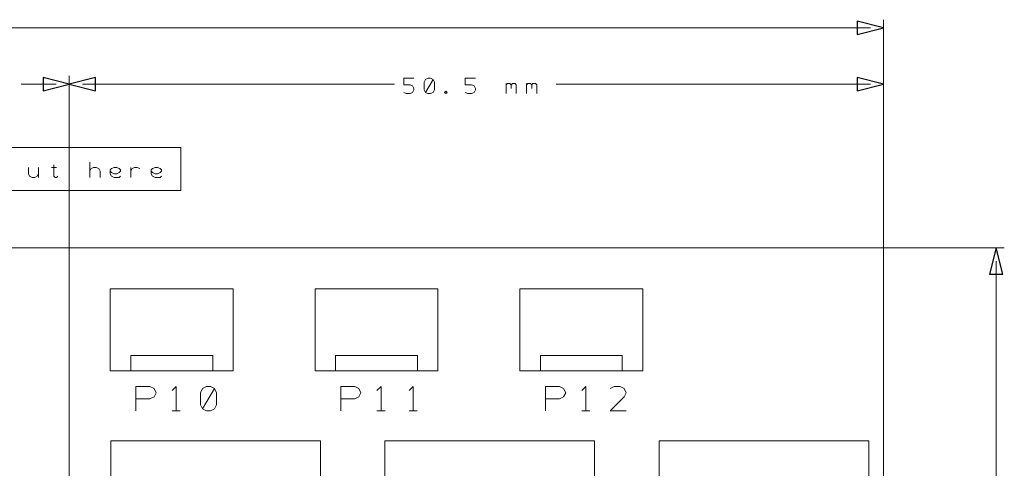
# Model space of a CAD drawing. Header units: millimetres. Extents: x -128 to 128, y -97 to 97.
# Tile 27 of 27: x 62 to 124, y 69 to 97. Entities that reach past the tile are written whole.
import ezdxf

# ---------------------------------------------------------------- set-up
doc = ezdxf.new("R2010")
doc.units = ezdxf.units.MM
doc.header["$MEASUREMENT"] = 0
doc.layers.add('Ebene 1', color=7, linetype='Continuous')

msp = doc.modelspace()

# ---------------------------------------------------------------- linework, layer by layer
at = {"layer": 'Ebene 1'}
for points in [[(116.0512, 96.2039), (116.0512, 96.2039), (114.4256, 95.7975), (114.4256, 95.7975), (114.4256, 95.7975), (114.4256, 95.7975), (114.4256, 96.6103), (114.4256, 96.6103), (114.4256, 96.6103), (114.4256, 96.6103), (116.0512, 96.2039), (116.0512, 96.2039)], [(65.5687, 92.7114), (65.5687, 92.7114), (63.9431, 92.305), (63.9431, 92.305), (63.9431, 92.305), (63.9431, 92.305), (63.9431, 93.1178), (63.9431, 93.1178), (63.9431, 93.1178), (63.9431, 93.1178), (65.5687, 92.7114), (65.5687, 92.7114)], [(65.5687, 92.7114), (65.5687, 92.7114), (67.1943, 93.1178), (67.1943, 93.1178), (67.1943, 93.1178), (67.1943, 93.1178), (67.1943, 92.305), (67.1943, 92.305), (67.1943, 92.305), (67.1943, 92.305), (65.5687, 92.7114), (65.5687, 92.7114)], [(116.0512, 92.7114), (116.0512, 92.7114), (114.4256, 92.305), (114.4256, 92.305), (114.4256, 92.305), (114.4256, 92.305), (114.4256, 93.1178), (114.4256, 93.1178), (114.4256, 93.1178), (114.4256, 93.1178), (116.0512, 92.7114), (116.0512, 92.7114)], [(123.0362, 82.5514), (123.0362, 82.5514), (123.4426, 80.9258), (123.4426, 80.9258), (123.4426, 80.9258), (123.4426, 80.9258), (122.6298, 80.9258), (122.6298, 80.9258), (122.6298, 80.9258), (122.6298, 80.9258), (123.0362, 82.5514), (123.0362, 82.5514)]]:
    msp.add_open_spline(points, degree=3, knots=[0, 0, 0, 0, 0.25, 0.25, 0.25, 0.25, 0.5, 0.5, 0.5, 0.5, 1, 1, 1, 1], dxfattribs=at)
at = {"layer": 'Ebene 1', "lineweight": 9}
for points, knots in [([(116.0512, 96.2039), (116.0512, 96.2039), (114.4256, 95.7975), (114.4256, 95.7975), (114.4256, 95.7975), (114.4256, 95.7975), (114.4256, 96.6103), (114.4256, 96.6103), (114.4256, 96.6103), (114.4256, 96.6103), (116.0512, 96.2039), (116.0512, 96.2039)], [0, 0, 0, 0, 0.25, 0.25, 0.25, 0.25, 0.5, 0.5, 0.5, 0.5, 1, 1, 1, 1]), ([(65.5687, 92.7114), (65.5687, 92.7114), (63.9431, 92.305), (63.9431, 92.305), (63.9431, 92.305), (63.9431, 92.305), (63.9431, 93.1178), (63.9431, 93.1178), (63.9431, 93.1178), (63.9431, 93.1178), (65.5687, 92.7114), (65.5687, 92.7114)], [0, 0, 0, 0, 0.25, 0.25, 0.25, 0.25, 0.5, 0.5, 0.5, 0.5, 1, 1, 1, 1]), ([(65.5687, 92.7114), (65.5687, 92.7114), (67.1943, 93.1178), (67.1943, 93.1178), (67.1943, 93.1178), (67.1943, 93.1178), (67.1943, 92.305), (67.1943, 92.305), (67.1943, 92.305), (67.1943, 92.305), (65.5687, 92.7114), (65.5687, 92.7114)], [0, 0, 0, 0, 0.25, 0.25, 0.25, 0.25, 0.5, 0.5, 0.5, 0.5, 1, 1, 1, 1]), ([(116.0512, 92.7114), (116.0512, 92.7114), (114.4256, 92.305), (114.4256, 92.305), (114.4256, 92.305), (114.4256, 92.305), (114.4256, 93.1178), (114.4256, 93.1178), (114.4256, 93.1178), (114.4256, 93.1178), (116.0512, 92.7114), (116.0512, 92.7114)], [0, 0, 0, 0, 0.25, 0.25, 0.25, 0.25, 0.5, 0.5, 0.5, 0.5, 1, 1, 1, 1]), ([(72.4902, 86.1074), (72.4902, 86.1074), (72.4902, 88.7744), (72.4902, 88.7744), (72.4902, 88.7744), (72.4902, 88.7744), (52.2972, 88.7744), (52.2972, 88.7744), (52.2972, 88.7744), (52.2972, 88.7744), (52.2972, 86.1074), (52.2972, 86.1074), (52.2972, 86.1074), (52.2972, 86.1074), (72.4902, 86.1074), (72.4902, 86.1074)], [0, 0, 0, 0, 0.2, 0.2, 0.2, 0.2, 0.4, 0.4, 0.4, 0.4, 0.6, 0.6, 0.6, 0.6, 1, 1, 1, 1]), ([(123.0362, 82.5514), (123.0362, 82.5514), (123.4426, 80.9258), (123.4426, 80.9258), (123.4426, 80.9258), (123.4426, 80.9258), (122.6298, 80.9258), (122.6298, 80.9258), (122.6298, 80.9258), (122.6298, 80.9258), (123.0362, 82.5514), (123.0362, 82.5514)], [0, 0, 0, 0, 0.25, 0.25, 0.25, 0.25, 0.5, 0.5, 0.5, 0.5, 1, 1, 1, 1])]:
    msp.add_open_spline(points, degree=3, knots=knots, dxfattribs=at)
for points in [[(116.0512, 82.5514), (116.0512, 82.5514), (116.0512, 96.7119), (116.0512, 96.7119)], [(65.5687, 81.2814), (65.5687, 81.2814), (65.5687, 93.2194), (65.5687, 93.2194)], [(65.5687, 92.7054), (65.5687, 92.7054), (65.5687, 93.2194), (65.5687, 93.2194)], [(116.0512, 81.8896), (116.0512, 81.8896), (116.0512, 93.2194), (116.0512, 93.2194)], [(116.0512, 82.5514), (116.0512, 82.5514), (123.5442, 82.5514), (123.5442, 82.5514)]]:
    msp.add_open_spline(points, degree=3, dxfattribs=at)
at = {"layer": 'Ebene 1', "lineweight": 20}
for points in [[(115.2384, 96.2039), (115.2384, 96.2039), (12.2604, 96.2039), (12.2604, 96.2039)], [(64.7559, 92.7114), (64.7559, 92.7114), (62.5842, 92.7114), (62.5842, 92.7114)], [(66.3815, 92.7114), (66.3815, 92.7114), (85.7299, 92.7114), (85.7299, 92.7114)], [(115.2384, 92.7114), (115.2384, 92.7114), (95.7629, 92.7114), (95.7629, 92.7114)], [(65.5687, 81.2814), (65.5687, 81.2814), (65.5687, -45.7186), (65.5687, -45.7186)], [(123.0362, 81.7386), (123.0362, 81.7386), (123.0362, 19.0863), (123.0362, 19.0863)], [(71.9462, 72.4489), (71.9462, 72.4489), (72.4461, 72.4489), (72.4461, 72.4489)], [(84.6462, 72.4489), (84.6462, 72.4489), (85.1461, 72.4489), (85.1461, 72.4489)], [(86.6461, 72.4489), (86.6461, 72.4489), (87.146, 72.4489), (87.146, 72.4489)], [(97.3462, 72.4489), (97.3462, 72.4489), (97.8461, 72.4489), (97.8461, 72.4489)]]:
    msp.add_open_spline(points, degree=3, dxfattribs=at)
at = {"layer": 'Ebene 1', "lineweight": 13}
for points, knots in [([(86.3014, 92.2034), (86.3014, 92.2034), (86.4602, 92.124), (86.4602, 92.124), (86.4602, 92.124), (86.4602, 92.124), (86.6983, 92.124), (86.6983, 92.124), (86.6983, 92.124), (86.6983, 92.124), (86.8571, 92.2034), (86.8571, 92.2034), (86.8571, 92.2034), (86.8571, 92.2034), (86.9364, 92.3621), (86.9364, 92.3621), (86.9364, 92.3621), (86.9364, 92.3621), (86.9364, 92.4415), (86.9364, 92.4415), (86.9364, 92.4415), (86.9364, 92.4415), (86.8571, 92.6003), (86.8571, 92.6003), (86.8571, 92.6003), (86.8571, 92.6003), (86.6983, 92.6796), (86.6983, 92.6796), (86.6983, 92.6796), (86.6983, 92.6796), (86.3014, 92.6796), (86.3014, 92.6796), (86.3014, 92.6796), (86.3014, 92.6796), (86.3014, 93.0765), (86.3014, 93.0765), (86.3014, 93.0765), (86.3014, 93.0765), (86.9364, 93.0765), (86.9364, 93.0765)], [0, 0, 0, 0, 0.0909091, 0.0909091, 0.0909091, 0.0909091, 0.1818182, 0.1818182, 0.1818182, 0.1818182, 0.2727273, 0.2727273, 0.2727273, 0.2727273, 0.3636364, 0.3636364, 0.3636364, 0.3636364, 0.4545455, 0.4545455, 0.4545455, 0.4545455, 0.5454545, 0.5454545, 0.5454545, 0.5454545, 0.6363636, 0.6363636, 0.6363636, 0.6363636, 0.7272727, 0.7272727, 0.7272727, 0.7272727, 0.8181818, 0.8181818, 0.8181818, 0.8181818, 1, 1, 1, 1]), ([(87.6508, 92.2034), (87.6508, 92.2034), (87.8096, 92.124), (87.8096, 92.124), (87.8096, 92.124), (87.8096, 92.124), (87.9683, 92.124), (87.9683, 92.124), (87.9683, 92.124), (87.9683, 92.124), (88.1271, 92.2034), (88.1271, 92.2034), (88.1271, 92.2034), (88.1271, 92.2034), (88.2064, 92.3621), (88.2064, 92.3621), (88.2064, 92.3621), (88.2064, 92.3621), (88.2064, 92.8384), (88.2064, 92.8384), (88.2064, 92.8384), (88.2064, 92.8384), (88.1271, 92.9971), (88.1271, 92.9971), (88.1271, 92.9971), (88.1271, 92.9971), (87.9683, 93.0765), (87.9683, 93.0765), (87.9683, 93.0765), (87.9683, 93.0765), (87.8096, 93.0765), (87.8096, 93.0765), (87.8096, 93.0765), (87.8096, 93.0765), (87.6508, 92.9971), (87.6508, 92.9971), (87.6508, 92.9971), (87.6508, 92.9971), (87.5714, 92.8384), (87.5714, 92.8384), (87.5714, 92.8384), (87.5714, 92.8384), (87.5714, 92.3621), (87.5714, 92.3621), (87.5714, 92.3621), (87.5714, 92.3621), (87.6508, 92.2034), (87.6508, 92.2034), (87.6508, 92.2034), (87.6508, 92.2034), (88.1271, 92.9971), (88.1271, 92.9971)], [0, 0, 0, 0, 0.0714286, 0.0714286, 0.0714286, 0.0714286, 0.1428571, 0.1428571, 0.1428571, 0.1428571, 0.2142857, 0.2142857, 0.2142857, 0.2142857, 0.2857143, 0.2857143, 0.2857143, 0.2857143, 0.3571429, 0.3571429, 0.3571429, 0.3571429, 0.4285714, 0.4285714, 0.4285714, 0.4285714, 0.5, 0.5, 0.5, 0.5, 0.5714286, 0.5714286, 0.5714286, 0.5714286, 0.6428571, 0.6428571, 0.6428571, 0.6428571, 0.7142857, 0.7142857, 0.7142857, 0.7142857, 0.7857143, 0.7857143, 0.7857143, 0.7857143, 0.8571429, 0.8571429, 0.8571429, 0.8571429, 1, 1, 1, 1]), ([(90.1114, 92.2034), (90.1114, 92.2034), (90.2702, 92.124), (90.2702, 92.124), (90.2702, 92.124), (90.2702, 92.124), (90.5083, 92.124), (90.5083, 92.124), (90.5083, 92.124), (90.5083, 92.124), (90.6671, 92.2034), (90.6671, 92.2034), (90.6671, 92.2034), (90.6671, 92.2034), (90.7464, 92.3621), (90.7464, 92.3621), (90.7464, 92.3621), (90.7464, 92.3621), (90.7464, 92.4415), (90.7464, 92.4415), (90.7464, 92.4415), (90.7464, 92.4415), (90.6671, 92.6003), (90.6671, 92.6003), (90.6671, 92.6003), (90.6671, 92.6003), (90.5083, 92.6796), (90.5083, 92.6796), (90.5083, 92.6796), (90.5083, 92.6796), (90.1114, 92.6796), (90.1114, 92.6796), (90.1114, 92.6796), (90.1114, 92.6796), (90.1114, 93.0765), (90.1114, 93.0765), (90.1114, 93.0765), (90.1114, 93.0765), (90.7464, 93.0765), (90.7464, 93.0765)], [0, 0, 0, 0, 0.0909091, 0.0909091, 0.0909091, 0.0909091, 0.1818182, 0.1818182, 0.1818182, 0.1818182, 0.2727273, 0.2727273, 0.2727273, 0.2727273, 0.3636364, 0.3636364, 0.3636364, 0.3636364, 0.4545455, 0.4545455, 0.4545455, 0.4545455, 0.5454545, 0.5454545, 0.5454545, 0.5454545, 0.6363636, 0.6363636, 0.6363636, 0.6363636, 0.7272727, 0.7272727, 0.7272727, 0.7272727, 0.8181818, 0.8181818, 0.8181818, 0.8181818, 1, 1, 1, 1]), ([(88.9208, 92.124), (88.9208, 92.124), (89.0002, 92.2034), (89.0002, 92.2034), (89.0002, 92.2034), (89.0002, 92.2034), (88.9208, 92.2828), (88.9208, 92.2828), (88.9208, 92.2828), (88.9208, 92.2828), (88.8414, 92.2034), (88.8414, 92.2034), (88.8414, 92.2034), (88.8414, 92.2034), (88.9208, 92.124), (88.9208, 92.124)], [0, 0, 0, 0, 0.2, 0.2, 0.2, 0.2, 0.4, 0.4, 0.4, 0.4, 0.6, 0.6, 0.6, 0.6, 1, 1, 1, 1]), ([(92.6514, 92.6796), (92.6514, 92.6796), (92.7308, 92.759), (92.7308, 92.759), (92.7308, 92.759), (92.7308, 92.759), (92.8896, 92.759), (92.8896, 92.759), (92.8896, 92.759), (92.8896, 92.759), (92.9689, 92.6796), (92.9689, 92.6796), (92.9689, 92.6796), (92.9689, 92.6796), (92.9689, 92.4415), (92.9689, 92.4415)], [0, 0, 0, 0, 0.2, 0.2, 0.2, 0.2, 0.4, 0.4, 0.4, 0.4, 0.6, 0.6, 0.6, 0.6, 1, 1, 1, 1]), ([(92.9689, 92.6796), (92.9689, 92.6796), (93.0483, 92.759), (93.0483, 92.759), (93.0483, 92.759), (93.0483, 92.759), (93.2071, 92.759), (93.2071, 92.759), (93.2071, 92.759), (93.2071, 92.759), (93.2864, 92.6796), (93.2864, 92.6796), (93.2864, 92.6796), (93.2864, 92.6796), (93.2864, 92.124), (93.2864, 92.124)], [0, 0, 0, 0, 0.2, 0.2, 0.2, 0.2, 0.4, 0.4, 0.4, 0.4, 0.6, 0.6, 0.6, 0.6, 1, 1, 1, 1]), ([(93.9214, 92.6796), (93.9214, 92.6796), (94.0008, 92.759), (94.0008, 92.759), (94.0008, 92.759), (94.0008, 92.759), (94.1596, 92.759), (94.1596, 92.759), (94.1596, 92.759), (94.1596, 92.759), (94.2389, 92.6796), (94.2389, 92.6796), (94.2389, 92.6796), (94.2389, 92.6796), (94.2389, 92.4415), (94.2389, 92.4415)], [0, 0, 0, 0, 0.2, 0.2, 0.2, 0.2, 0.4, 0.4, 0.4, 0.4, 0.6, 0.6, 0.6, 0.6, 1, 1, 1, 1]), ([(94.2389, 92.6796), (94.2389, 92.6796), (94.3183, 92.759), (94.3183, 92.759), (94.3183, 92.759), (94.3183, 92.759), (94.4771, 92.759), (94.4771, 92.759), (94.4771, 92.759), (94.4771, 92.759), (94.5564, 92.6796), (94.5564, 92.6796), (94.5564, 92.6796), (94.5564, 92.6796), (94.5564, 92.124), (94.5564, 92.124)], [0, 0, 0, 0, 0.2, 0.2, 0.2, 0.2, 0.4, 0.4, 0.4, 0.4, 0.6, 0.6, 0.6, 0.6, 1, 1, 1, 1]), ([(63.0287, 87.552), (63.0287, 87.552), (63.0287, 87.1551), (63.0287, 87.1551), (63.0287, 87.1551), (63.0287, 87.1551), (63.1081, 86.9964), (63.1081, 86.9964), (63.1081, 86.9964), (63.1081, 86.9964), (63.2668, 86.917), (63.2668, 86.917), (63.2668, 86.917), (63.2668, 86.917), (63.4256, 86.917), (63.4256, 86.917), (63.4256, 86.917), (63.4256, 86.917), (63.5843, 86.9964), (63.5843, 86.9964), (63.5843, 86.9964), (63.5843, 86.9964), (63.6637, 87.1551), (63.6637, 87.1551)], [0, 0, 0, 0, 0.1428571, 0.1428571, 0.1428571, 0.1428571, 0.2857143, 0.2857143, 0.2857143, 0.2857143, 0.4285714, 0.4285714, 0.4285714, 0.4285714, 0.5714286, 0.5714286, 0.5714286, 0.5714286, 0.7142857, 0.7142857, 0.7142857, 0.7142857, 1, 1, 1, 1]), ([(64.6162, 87.7108), (64.6162, 87.7108), (64.6162, 86.9964), (64.6162, 86.9964), (64.6162, 86.9964), (64.6162, 86.9964), (64.6956, 86.917), (64.6956, 86.917), (64.6956, 86.917), (64.6956, 86.917), (64.7749, 86.917), (64.7749, 86.917), (64.7749, 86.917), (64.7749, 86.917), (64.8543, 86.9964), (64.8543, 86.9964)], [0, 0, 0, 0, 0.2, 0.2, 0.2, 0.2, 0.4, 0.4, 0.4, 0.4, 0.6, 0.6, 0.6, 0.6, 1, 1, 1, 1]), ([(66.8387, 87.3139), (66.8387, 87.3139), (66.9181, 87.4726), (66.9181, 87.4726), (66.9181, 87.4726), (66.9181, 87.4726), (67.0768, 87.552), (67.0768, 87.552), (67.0768, 87.552), (67.0768, 87.552), (67.2356, 87.552), (67.2356, 87.552), (67.2356, 87.552), (67.2356, 87.552), (67.3943, 87.4726), (67.3943, 87.4726), (67.3943, 87.4726), (67.3943, 87.4726), (67.4737, 87.3139), (67.4737, 87.3139), (67.4737, 87.3139), (67.4737, 87.3139), (67.4737, 86.917), (67.4737, 86.917)], [0, 0, 0, 0, 0.1428571, 0.1428571, 0.1428571, 0.1428571, 0.2857143, 0.2857143, 0.2857143, 0.2857143, 0.4285714, 0.4285714, 0.4285714, 0.4285714, 0.5714286, 0.5714286, 0.5714286, 0.5714286, 0.7142857, 0.7142857, 0.7142857, 0.7142857, 1, 1, 1, 1]), ([(68.7437, 86.9964), (68.7437, 86.9964), (68.6643, 86.917), (68.6643, 86.917), (68.6643, 86.917), (68.6643, 86.917), (68.5056, 86.917), (68.5056, 86.917), (68.5056, 86.917), (68.5056, 86.917), (68.3468, 86.917), (68.3468, 86.917), (68.3468, 86.917), (68.3468, 86.917), (68.1881, 86.9964), (68.1881, 86.9964), (68.1881, 86.9964), (68.1881, 86.9964), (68.1087, 87.1551), (68.1087, 87.1551), (68.1087, 87.1551), (68.1087, 87.1551), (68.1087, 87.3933), (68.1087, 87.3933), (68.1087, 87.3933), (68.1087, 87.3933), (68.1881, 87.4726), (68.1881, 87.4726), (68.1881, 87.4726), (68.1881, 87.4726), (68.3468, 87.552), (68.3468, 87.552), (68.3468, 87.552), (68.3468, 87.552), (68.5056, 87.552), (68.5056, 87.552), (68.5056, 87.552), (68.5056, 87.552), (68.6643, 87.4726), (68.6643, 87.4726), (68.6643, 87.4726), (68.6643, 87.4726), (68.7437, 87.3933), (68.7437, 87.3933), (68.7437, 87.3933), (68.7437, 87.3933), (68.7437, 87.3139), (68.7437, 87.3139), (68.7437, 87.3139), (68.7437, 87.3139), (68.6643, 87.2345), (68.6643, 87.2345), (68.6643, 87.2345), (68.6643, 87.2345), (68.5056, 87.1551), (68.5056, 87.1551), (68.5056, 87.1551), (68.5056, 87.1551), (68.3468, 87.1551), (68.3468, 87.1551), (68.3468, 87.1551), (68.3468, 87.1551), (68.1881, 87.2345), (68.1881, 87.2345), (68.1881, 87.2345), (68.1881, 87.2345), (68.1087, 87.3139), (68.1087, 87.3139)], [0, 0, 0, 0, 0.0555556, 0.0555556, 0.0555556, 0.0555556, 0.1111111, 0.1111111, 0.1111111, 0.1111111, 0.1666667, 0.1666667, 0.1666667, 0.1666667, 0.2222222, 0.2222222, 0.2222222, 0.2222222, 0.2777778, 0.2777778, 0.2777778, 0.2777778, 0.3333333, 0.3333333, 0.3333333, 0.3333333, 0.3888889, 0.3888889, 0.3888889, 0.3888889, 0.4444444, 0.4444444, 0.4444444, 0.4444444, 0.5, 0.5, 0.5, 0.5, 0.5555556, 0.5555556, 0.5555556, 0.5555556, 0.6111111, 0.6111111, 0.6111111, 0.6111111, 0.6666667, 0.6666667, 0.6666667, 0.6666667, 0.7222222, 0.7222222, 0.7222222, 0.7222222, 0.7777778, 0.7777778, 0.7777778, 0.7777778, 0.8333333, 0.8333333, 0.8333333, 0.8333333, 0.8888889, 0.8888889, 0.8888889, 0.8888889, 1, 1, 1, 1]), ([(69.3787, 87.3139), (69.3787, 87.3139), (69.4581, 87.4726), (69.4581, 87.4726), (69.4581, 87.4726), (69.4581, 87.4726), (69.6168, 87.552), (69.6168, 87.552), (69.6168, 87.552), (69.6168, 87.552), (69.7756, 87.552), (69.7756, 87.552), (69.7756, 87.552), (69.7756, 87.552), (69.9343, 87.4726), (69.9343, 87.4726)], [0, 0, 0, 0, 0.2, 0.2, 0.2, 0.2, 0.4, 0.4, 0.4, 0.4, 0.6, 0.6, 0.6, 0.6, 1, 1, 1, 1]), ([(71.2837, 86.9964), (71.2837, 86.9964), (71.2043, 86.917), (71.2043, 86.917), (71.2043, 86.917), (71.2043, 86.917), (71.0456, 86.917), (71.0456, 86.917), (71.0456, 86.917), (71.0456, 86.917), (70.8868, 86.917), (70.8868, 86.917), (70.8868, 86.917), (70.8868, 86.917), (70.7281, 86.9964), (70.7281, 86.9964), (70.7281, 86.9964), (70.7281, 86.9964), (70.6487, 87.1551), (70.6487, 87.1551), (70.6487, 87.1551), (70.6487, 87.1551), (70.6487, 87.3933), (70.6487, 87.3933), (70.6487, 87.3933), (70.6487, 87.3933), (70.7281, 87.4726), (70.7281, 87.4726), (70.7281, 87.4726), (70.7281, 87.4726), (70.8868, 87.552), (70.8868, 87.552), (70.8868, 87.552), (70.8868, 87.552), (71.0456, 87.552), (71.0456, 87.552), (71.0456, 87.552), (71.0456, 87.552), (71.2043, 87.4726), (71.2043, 87.4726), (71.2043, 87.4726), (71.2043, 87.4726), (71.2837, 87.3933), (71.2837, 87.3933), (71.2837, 87.3933), (71.2837, 87.3933), (71.2837, 87.3139), (71.2837, 87.3139), (71.2837, 87.3139), (71.2837, 87.3139), (71.2043, 87.2345), (71.2043, 87.2345), (71.2043, 87.2345), (71.2043, 87.2345), (71.0456, 87.1551), (71.0456, 87.1551), (71.0456, 87.1551), (71.0456, 87.1551), (70.8868, 87.1551), (70.8868, 87.1551), (70.8868, 87.1551), (70.8868, 87.1551), (70.7281, 87.2345), (70.7281, 87.2345), (70.7281, 87.2345), (70.7281, 87.2345), (70.6487, 87.3139), (70.6487, 87.3139)], [0, 0, 0, 0, 0.0555556, 0.0555556, 0.0555556, 0.0555556, 0.1111111, 0.1111111, 0.1111111, 0.1111111, 0.1666667, 0.1666667, 0.1666667, 0.1666667, 0.2222222, 0.2222222, 0.2222222, 0.2222222, 0.2777778, 0.2777778, 0.2777778, 0.2777778, 0.3333333, 0.3333333, 0.3333333, 0.3333333, 0.3888889, 0.3888889, 0.3888889, 0.3888889, 0.4444444, 0.4444444, 0.4444444, 0.4444444, 0.5, 0.5, 0.5, 0.5, 0.5555556, 0.5555556, 0.5555556, 0.5555556, 0.6111111, 0.6111111, 0.6111111, 0.6111111, 0.6666667, 0.6666667, 0.6666667, 0.6666667, 0.7222222, 0.7222222, 0.7222222, 0.7222222, 0.7777778, 0.7777778, 0.7777778, 0.7777778, 0.8333333, 0.8333333, 0.8333333, 0.8333333, 0.8888889, 0.8888889, 0.8888889, 0.8888889, 1, 1, 1, 1])]:
    msp.add_open_spline(points, degree=3, knots=knots, dxfattribs=at)
for points in [[(92.6514, 92.124), (92.6514, 92.124), (92.6514, 92.759), (92.6514, 92.759)], [(93.9214, 92.124), (93.9214, 92.124), (93.9214, 92.759), (93.9214, 92.759)], [(63.6637, 87.552), (63.6637, 87.552), (63.6637, 86.917), (63.6637, 86.917)], [(64.4574, 87.552), (64.4574, 87.552), (64.7749, 87.552), (64.7749, 87.552)], [(66.8387, 86.917), (66.8387, 86.917), (66.8387, 87.8695), (66.8387, 87.8695)], [(69.3787, 86.917), (69.3787, 86.917), (69.3787, 87.552), (69.3787, 87.552)]]:
    msp.add_open_spline(points, degree=3, dxfattribs=at)
at = {"layer": 'Ebene 1', "lineweight": 20}
for points, knots in [([(-102.7063, -46.9188), (-102.7063, -46.9188), (116.0512, -46.9188), (116.0512, -46.9188), (116.0512, -46.9188), (116.0512, -46.9188), (116.0512, 82.5514), (116.0512, 82.5514), (116.0512, 82.5514), (116.0512, 82.5514), (-102.7063, 82.5514), (-102.7063, 82.5514), (-102.7063, 82.5514), (-102.7063, 82.5514), (-102.7063, -46.9188), (-102.7063, -46.9188)], [0, 0, 0, 0, 0.2, 0.2, 0.2, 0.2, 0.4, 0.4, 0.4, 0.4, 0.6, 0.6, 0.6, 0.6, 1, 1, 1, 1]), ([(68.1087, 74.9314), (68.1087, 74.9314), (75.7287, 74.9314), (75.7287, 74.9314), (75.7287, 74.9314), (75.7287, 74.9314), (75.7287, 80.0114), (75.7287, 80.0114), (75.7287, 80.0114), (75.7287, 80.0114), (68.1087, 80.0114), (68.1087, 80.0114), (68.1087, 80.0114), (68.1087, 80.0114), (68.1087, 74.9314), (68.1087, 74.9314)], [0, 0, 0, 0, 0.2, 0.2, 0.2, 0.2, 0.4, 0.4, 0.4, 0.4, 0.6, 0.6, 0.6, 0.6, 1, 1, 1, 1]), ([(80.8087, 74.9314), (80.8087, 74.9314), (88.4287, 74.9314), (88.4287, 74.9314), (88.4287, 74.9314), (88.4287, 74.9314), (88.4287, 80.0114), (88.4287, 80.0114), (88.4287, 80.0114), (88.4287, 80.0114), (80.8087, 80.0114), (80.8087, 80.0114), (80.8087, 80.0114), (80.8087, 80.0114), (80.8087, 74.9314), (80.8087, 74.9314)], [0, 0, 0, 0, 0.2, 0.2, 0.2, 0.2, 0.4, 0.4, 0.4, 0.4, 0.6, 0.6, 0.6, 0.6, 1, 1, 1, 1]), ([(93.5087, 74.9314), (93.5087, 74.9314), (101.1287, 74.9314), (101.1287, 74.9314), (101.1287, 74.9314), (101.1287, 74.9314), (101.1287, 80.0114), (101.1287, 80.0114), (101.1287, 80.0114), (101.1287, 80.0114), (93.5087, 80.0114), (93.5087, 80.0114), (93.5087, 80.0114), (93.5087, 80.0114), (93.5087, 74.9314), (93.5087, 74.9314)], [0, 0, 0, 0, 0.2, 0.2, 0.2, 0.2, 0.4, 0.4, 0.4, 0.4, 0.6, 0.6, 0.6, 0.6, 1, 1, 1, 1]), ([(69.3787, 74.9314), (69.3787, 74.9314), (74.4587, 74.9314), (74.4587, 74.9314), (74.4587, 74.9314), (74.4587, 74.9314), (74.4587, 75.8839), (74.4587, 75.8839), (74.4587, 75.8839), (74.4587, 75.8839), (69.3787, 75.8839), (69.3787, 75.8839), (69.3787, 75.8839), (69.3787, 75.8839), (69.3787, 74.9314), (69.3787, 74.9314)], [0, 0, 0, 0, 0.2, 0.2, 0.2, 0.2, 0.4, 0.4, 0.4, 0.4, 0.6, 0.6, 0.6, 0.6, 1, 1, 1, 1]), ([(82.0787, 74.9314), (82.0787, 74.9314), (87.1587, 74.9314), (87.1587, 74.9314), (87.1587, 74.9314), (87.1587, 74.9314), (87.1587, 75.8839), (87.1587, 75.8839), (87.1587, 75.8839), (87.1587, 75.8839), (82.0787, 75.8839), (82.0787, 75.8839), (82.0787, 75.8839), (82.0787, 75.8839), (82.0787, 74.9314), (82.0787, 74.9314)], [0, 0, 0, 0, 0.2, 0.2, 0.2, 0.2, 0.4, 0.4, 0.4, 0.4, 0.6, 0.6, 0.6, 0.6, 1, 1, 1, 1]), ([(94.7787, 74.9314), (94.7787, 74.9314), (99.8587, 74.9314), (99.8587, 74.9314), (99.8587, 74.9314), (99.8587, 74.9314), (99.8587, 75.8839), (99.8587, 75.8839), (99.8587, 75.8839), (99.8587, 75.8839), (94.7787, 75.8839), (94.7787, 75.8839), (94.7787, 75.8839), (94.7787, 75.8839), (94.7787, 74.9314), (94.7787, 74.9314)], [0, 0, 0, 0, 0.2, 0.2, 0.2, 0.2, 0.4, 0.4, 0.4, 0.4, 0.6, 0.6, 0.6, 0.6, 1, 1, 1, 1]), ([(69.6962, 72.4489), (69.6962, 72.4489), (69.6962, 73.9489), (69.6962, 73.9489), (69.6962, 73.9489), (69.6962, 73.9489), (70.5711, 73.9489), (70.5711, 73.9489), (70.5711, 73.9489), (70.5711, 73.9489), (70.8212, 73.824), (70.8212, 73.824), (70.8212, 73.824), (70.8212, 73.824), (70.9461, 73.5739), (70.9461, 73.5739), (70.9461, 73.5739), (70.9461, 73.5739), (70.8212, 73.3238), (70.8212, 73.3238), (70.8212, 73.3238), (70.8212, 73.3238), (70.5711, 73.1989), (70.5711, 73.1989), (70.5711, 73.1989), (70.5711, 73.1989), (69.6962, 73.1989), (69.6962, 73.1989)], [0, 0, 0, 0, 0.125, 0.125, 0.125, 0.125, 0.25, 0.25, 0.25, 0.25, 0.375, 0.375, 0.375, 0.375, 0.5, 0.5, 0.5, 0.5, 0.625, 0.625, 0.625, 0.625, 0.75, 0.75, 0.75, 0.75, 1, 1, 1, 1]), ([(72.196, 72.4489), (72.196, 72.4489), (72.196, 73.9489), (72.196, 73.9489), (72.196, 73.9489), (72.196, 73.9489), (71.9462, 73.6988), (71.9462, 73.6988)], [0, 0, 0, 0, 0.3333333, 0.3333333, 0.3333333, 0.3333333, 1, 1, 1, 1]), ([(73.8212, 72.5738), (73.8212, 72.5738), (74.071, 72.4489), (74.071, 72.4489), (74.071, 72.4489), (74.071, 72.4489), (74.3211, 72.4489), (74.3211, 72.4489), (74.3211, 72.4489), (74.3211, 72.4489), (74.5712, 72.5738), (74.5712, 72.5738), (74.5712, 72.5738), (74.5712, 72.5738), (74.6961, 72.8239), (74.6961, 72.8239), (74.6961, 72.8239), (74.6961, 72.8239), (74.6961, 73.5739), (74.6961, 73.5739), (74.6961, 73.5739), (74.6961, 73.5739), (74.5712, 73.824), (74.5712, 73.824), (74.5712, 73.824), (74.5712, 73.824), (74.3211, 73.9489), (74.3211, 73.9489), (74.3211, 73.9489), (74.3211, 73.9489), (74.071, 73.9489), (74.071, 73.9489), (74.071, 73.9489), (74.071, 73.9489), (73.8212, 73.824), (73.8212, 73.824), (73.8212, 73.824), (73.8212, 73.824), (73.696, 73.5739), (73.696, 73.5739), (73.696, 73.5739), (73.696, 73.5739), (73.696, 72.8239), (73.696, 72.8239), (73.696, 72.8239), (73.696, 72.8239), (73.8212, 72.5738), (73.8212, 72.5738), (73.8212, 72.5738), (73.8212, 72.5738), (74.5712, 73.824), (74.5712, 73.824)], [0, 0, 0, 0, 0.0714286, 0.0714286, 0.0714286, 0.0714286, 0.1428571, 0.1428571, 0.1428571, 0.1428571, 0.2142857, 0.2142857, 0.2142857, 0.2142857, 0.2857143, 0.2857143, 0.2857143, 0.2857143, 0.3571429, 0.3571429, 0.3571429, 0.3571429, 0.4285714, 0.4285714, 0.4285714, 0.4285714, 0.5, 0.5, 0.5, 0.5, 0.5714286, 0.5714286, 0.5714286, 0.5714286, 0.6428571, 0.6428571, 0.6428571, 0.6428571, 0.7142857, 0.7142857, 0.7142857, 0.7142857, 0.7857143, 0.7857143, 0.7857143, 0.7857143, 0.8571429, 0.8571429, 0.8571429, 0.8571429, 1, 1, 1, 1]), ([(82.3962, 72.4489), (82.3962, 72.4489), (82.3962, 73.9489), (82.3962, 73.9489), (82.3962, 73.9489), (82.3962, 73.9489), (83.2711, 73.9489), (83.2711, 73.9489), (83.2711, 73.9489), (83.2711, 73.9489), (83.5212, 73.824), (83.5212, 73.824), (83.5212, 73.824), (83.5212, 73.824), (83.6461, 73.5739), (83.6461, 73.5739), (83.6461, 73.5739), (83.6461, 73.5739), (83.5212, 73.3238), (83.5212, 73.3238), (83.5212, 73.3238), (83.5212, 73.3238), (83.2711, 73.1989), (83.2711, 73.1989), (83.2711, 73.1989), (83.2711, 73.1989), (82.3962, 73.1989), (82.3962, 73.1989)], [0, 0, 0, 0, 0.125, 0.125, 0.125, 0.125, 0.25, 0.25, 0.25, 0.25, 0.375, 0.375, 0.375, 0.375, 0.5, 0.5, 0.5, 0.5, 0.625, 0.625, 0.625, 0.625, 0.75, 0.75, 0.75, 0.75, 1, 1, 1, 1]), ([(84.896, 72.4489), (84.896, 72.4489), (84.896, 73.9489), (84.896, 73.9489), (84.896, 73.9489), (84.896, 73.9489), (84.6462, 73.6988), (84.6462, 73.6988)], [0, 0, 0, 0, 0.3333333, 0.3333333, 0.3333333, 0.3333333, 1, 1, 1, 1]), ([(86.8962, 72.4489), (86.8962, 72.4489), (86.8962, 73.9489), (86.8962, 73.9489), (86.8962, 73.9489), (86.8962, 73.9489), (86.6461, 73.6988), (86.6461, 73.6988)], [0, 0, 0, 0, 0.3333333, 0.3333333, 0.3333333, 0.3333333, 1, 1, 1, 1]), ([(95.0962, 72.4489), (95.0962, 72.4489), (95.0962, 73.9489), (95.0962, 73.9489), (95.0962, 73.9489), (95.0962, 73.9489), (95.9711, 73.9489), (95.9711, 73.9489), (95.9711, 73.9489), (95.9711, 73.9489), (96.2212, 73.824), (96.2212, 73.824), (96.2212, 73.824), (96.2212, 73.824), (96.3461, 73.5739), (96.3461, 73.5739), (96.3461, 73.5739), (96.3461, 73.5739), (96.2212, 73.3238), (96.2212, 73.3238), (96.2212, 73.3238), (96.2212, 73.3238), (95.9711, 73.1989), (95.9711, 73.1989), (95.9711, 73.1989), (95.9711, 73.1989), (95.0962, 73.1989), (95.0962, 73.1989)], [0, 0, 0, 0, 0.125, 0.125, 0.125, 0.125, 0.25, 0.25, 0.25, 0.25, 0.375, 0.375, 0.375, 0.375, 0.5, 0.5, 0.5, 0.5, 0.625, 0.625, 0.625, 0.625, 0.75, 0.75, 0.75, 0.75, 1, 1, 1, 1]), ([(97.596, 72.4489), (97.596, 72.4489), (97.596, 73.9489), (97.596, 73.9489), (97.596, 73.9489), (97.596, 73.9489), (97.3462, 73.6988), (97.3462, 73.6988)], [0, 0, 0, 0, 0.3333333, 0.3333333, 0.3333333, 0.3333333, 1, 1, 1, 1]), ([(100.0961, 72.4489), (100.0961, 72.4489), (99.096, 72.4489), (99.096, 72.4489), (99.096, 72.4489), (99.096, 72.4489), (99.9712, 73.3238), (99.9712, 73.3238), (99.9712, 73.3238), (99.9712, 73.3238), (100.0961, 73.5739), (100.0961, 73.5739), (100.0961, 73.5739), (100.0961, 73.5739), (99.9712, 73.824), (99.9712, 73.824), (99.9712, 73.824), (99.9712, 73.824), (99.7211, 73.9489), (99.7211, 73.9489), (99.7211, 73.9489), (99.7211, 73.9489), (99.3461, 73.9489), (99.3461, 73.9489), (99.3461, 73.9489), (99.3461, 73.9489), (99.096, 73.824), (99.096, 73.824)], [0, 0, 0, 0, 0.125, 0.125, 0.125, 0.125, 0.25, 0.25, 0.25, 0.25, 0.375, 0.375, 0.375, 0.375, 0.5, 0.5, 0.5, 0.5, 0.625, 0.625, 0.625, 0.625, 0.75, 0.75, 0.75, 0.75, 1, 1, 1, 1]), ([(68.1387, 68.0815), (68.1387, 68.0815), (81.1385, 68.0815), (81.1385, 68.0815), (81.1385, 68.0815), (81.1385, 68.0815), (81.1385, 70.5813), (81.1385, 70.5813), (81.1385, 70.5813), (81.1385, 70.5813), (68.1387, 70.5813), (68.1387, 70.5813), (68.1387, 70.5813), (68.1387, 70.5813), (68.1387, 68.0815), (68.1387, 68.0815)], [0, 0, 0, 0, 0.2, 0.2, 0.2, 0.2, 0.4, 0.4, 0.4, 0.4, 0.6, 0.6, 0.6, 0.6, 1, 1, 1, 1]), ([(85.1387, 68.0815), (85.1387, 68.0815), (98.1386, 68.0815), (98.1386, 68.0815), (98.1386, 68.0815), (98.1386, 68.0815), (98.1386, 70.5813), (98.1386, 70.5813), (98.1386, 70.5813), (98.1386, 70.5813), (85.1387, 70.5813), (85.1387, 70.5813), (85.1387, 70.5813), (85.1387, 70.5813), (85.1387, 68.0815), (85.1387, 68.0815)], [0, 0, 0, 0, 0.2, 0.2, 0.2, 0.2, 0.4, 0.4, 0.4, 0.4, 0.6, 0.6, 0.6, 0.6, 1, 1, 1, 1]), ([(102.1387, 68.0815), (102.1387, 68.0815), (115.1386, 68.0815), (115.1386, 68.0815), (115.1386, 68.0815), (115.1386, 68.0815), (115.1386, 70.5813), (115.1386, 70.5813), (115.1386, 70.5813), (115.1386, 70.5813), (102.1387, 70.5813), (102.1387, 70.5813), (102.1387, 70.5813), (102.1387, 70.5813), (102.1387, 68.0815), (102.1387, 68.0815)], [0, 0, 0, 0, 0.2, 0.2, 0.2, 0.2, 0.4, 0.4, 0.4, 0.4, 0.6, 0.6, 0.6, 0.6, 1, 1, 1, 1])]:
    msp.add_open_spline(points, degree=3, knots=knots, dxfattribs=at)

doc.saveas('drawing.dxf')
